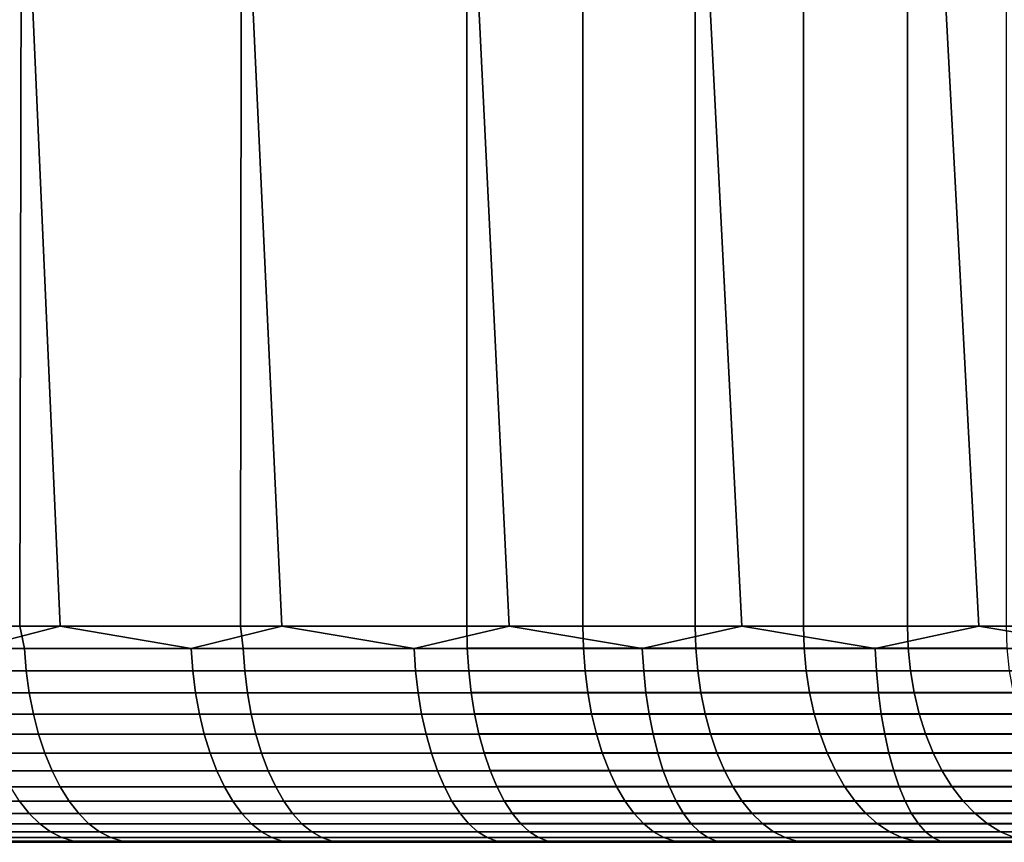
# Model space of a CAD drawing. Header units: metres. Extents: x -244 to 24, y -123 to 0.
# Tile 27 of 146: x -11.88 to -7.33, y -123.1 to -119.3. Entities that reach past the tile are written whole.
import ezdxf

# ---------------------------------------------------------------- set-up
doc = ezdxf.new("R2010")
doc.units = ezdxf.units.M
doc.layers.add('solid_10_231_103_000', color=7, linetype='CONTINUOUS')

msp = doc.modelspace()

# ---------------------------------------------------------------- linework, layer by layer
at = {"layer": 'solid_10_231_103_000'}
for points in [[(-11.693818, -122.099998, -20.326267), (-12.68958, -122.099998, -19.719967), (-13.2375, -109.099998, -19.356424), (-12.27227, -109.099998, -19.982338)], [(-12.870634, -122.099998, 19.602278), (-11.880498, -122.099998, 20.217722), (-11.854105, -109.099998, 20.233181), (-12.832457, -109.099998, 19.627296)], [(-10.669153, -122.099998, -20.88233), (-11.693818, -122.099998, -20.326267), (-12.27227, -109.099998, -19.982338), (-11.277349, -109.099998, -20.560221)], [(-11.880498, -122.099998, 20.217722), (-10.860997, -122.099998, 20.783197), (-10.847624, -109.099998, 20.79018), (-11.854105, -109.099998, 20.233181)], [(-9.618118, -122.099998, -21.38678), (-10.669153, -122.099998, -20.88233), (-11.277349, -109.099998, -20.560221), (-10.255116, -109.099998, -21.088749)], [(-10.860997, -122.099998, 20.783197), (-9.814652, -122.099998, 21.297304), (-9.814652, -109.099998, 21.297304), (-10.847624, -109.099998, 20.79018)], [(-8.543311, -122.099998, -21.838369), (-9.618118, -122.099998, -21.38678), (-10.255116, -109.099998, -21.088749), (-9.208797, -109.099998, -21.566196)], [(-9.814652, -122.099998, 21.297304), (-9.27807, -122.099998, 21.56436), (-9.278176, -109.099998, 21.564295), (-9.814652, -109.099998, 21.297304)], [(-9.27807, -122.099998, 21.56436), (-8.758452, -122.099998, 21.863081), (-8.758435, -109.099998, 21.863127), (-9.278176, -109.099998, 21.564295)], [(-7.447389, -122.099998, -22.235983), (-8.543311, -122.099998, -21.838369), (-9.208797, -109.099998, -21.566196), (-8.13974, -109.099998, -21.991945)], [(-8.758452, -122.099998, 21.863081), (-8.257663, -122.099998, 22.192398), (-8.257431, -109.099998, 22.192553), (-8.758435, -109.099998, 21.863127)], [(-8.257663, -122.099998, 22.192398), (-7.777503, -122.099998, 22.551125), (-7.777674, -109.099998, 22.550985), (-8.257431, -109.099998, 22.192553)], [(-6.333059, -122.099998, -22.578638), (-7.447389, -122.099998, -22.235983), (-8.13974, -109.099998, -21.991945), (-7.051139, -109.099998, -22.364798)], [(-7.319696, -122.099998, 22.937973), (-7.319852, -109.099998, 22.937843), (-7.777674, -109.099998, 22.550985), (-7.777503, -122.099998, 22.551125)], [(-11.859445, -122.204529, 20.223728), (-11.880498, -122.099998, 20.217722), (-12.870634, -122.099998, 19.602278), (-12.841042, -122.204529, 19.615129)], [(-12.092905, -122.204529, -20.085003), (-12.68958, -122.099998, -19.719967), (-11.693818, -122.099998, -20.326267)], [(-12.092905, -122.204529, -20.085003), (-11.693818, -122.099998, -20.326267), (-11.089075, -122.204529, -20.656187)], [(-10.849067, -122.204529, 20.783247), (-10.860997, -122.099998, 20.783197), (-11.880498, -122.099998, 20.217722), (-11.859445, -122.204529, 20.223728)], [(-11.089075, -122.204529, -20.656187), (-11.693818, -122.099998, -20.326267), (-10.669153, -122.099998, -20.88233)], [(-11.089075, -122.204529, -20.656187), (-10.669153, -122.099998, -20.88233), (-10.058334, -122.204529, -21.177242)], [(-10.849067, -122.204529, 20.783247), (-9.812419, -122.203178, 21.292456), (-9.814652, -122.099998, 21.297304), (-10.860997, -122.099998, 20.783197)], [(-10.058334, -122.204529, -21.177242), (-10.669153, -122.099998, -20.88233), (-9.618118, -122.099998, -21.38678)], [(-10.058334, -122.204529, -21.177242), (-9.618118, -122.099998, -21.38678), (-9.003183, -122.204529, -21.646902)], [(-9.812419, -122.203178, 21.292456), (-9.275551, -122.203178, 21.559654), (-9.27807, -122.099998, 21.56436), (-9.814652, -122.099998, 21.297304)], [(-9.003183, -122.204529, -21.646902), (-9.618118, -122.099998, -21.38678), (-8.543311, -122.099998, -21.838369)], [(-9.275551, -122.203178, 21.559654), (-8.755654, -122.203178, 21.858536), (-8.758452, -122.099998, 21.863081), (-9.27807, -122.099998, 21.56436)], [(-9.003183, -122.204529, -21.646902), (-8.543311, -122.099998, -21.838369), (-7.926182, -122.204529, -22.064028)], [(-8.755654, -122.203178, 21.858536), (-8.254599, -122.203178, 22.188028), (-8.257663, -122.099998, 22.192398), (-8.758452, -122.099998, 21.863081)], [(-7.926182, -122.204529, -22.064028), (-8.543311, -122.099998, -21.838369), (-7.447389, -122.099998, -22.235983)], [(-8.254599, -122.203178, 22.188028), (-7.774182, -122.203178, 22.546947), (-7.777503, -122.099998, 22.551125), (-8.257663, -122.099998, 22.192398)], [(-7.926182, -122.204529, -22.064028), (-7.447389, -122.099998, -22.235983), (-6.829945, -122.204529, -22.427605)], [(-7.774182, -122.203178, 22.546947), (-7.316131, -122.203178, 22.934002), (-7.319696, -122.099998, 22.937973), (-7.777503, -122.099998, 22.551125)], [(-6.829945, -122.204529, -22.427605), (-7.447389, -122.099998, -22.235983), (-6.333059, -122.099998, -22.578638)], [(-11.859445, -122.204529, 20.223728), (-12.841042, -122.204529, 19.615129), (-12.832061, -122.308014, 19.601412), (-11.851151, -122.308014, 20.209585)], [(-12.092905, -122.204529, -20.085003), (-11.089075, -122.204529, -20.656187), (-11.081321, -122.308014, -20.641741), (-12.084448, -122.308014, -20.070955)], [(-10.849067, -122.204529, 20.783247), (-11.859445, -122.204529, 20.223728), (-11.851151, -122.308014, 20.209585), (-10.841479, -122.308014, 20.768713)], [(-11.089075, -122.204529, -20.656187), (-10.058334, -122.204529, -21.177242), (-10.0513, -122.308014, -21.162432), (-11.081321, -122.308014, -20.641741)], [(-9.812419, -122.203178, 21.292456), (-10.849067, -122.204529, 20.783247), (-10.841479, -122.308014, 20.768713), (-9.805615, -122.306679, 21.277693)], [(-10.058334, -122.204529, -21.177242), (-9.003183, -122.204529, -21.646902), (-8.996886, -122.308014, -21.631763), (-10.0513, -122.308014, -21.162432)], [(-9.275551, -122.203178, 21.559654), (-9.812419, -122.203178, 21.292456), (-9.805615, -122.306679, 21.277693), (-9.267875, -122.306679, 21.545326)], [(-8.755654, -122.203178, 21.858536), (-9.275551, -122.203178, 21.559654), (-9.267875, -122.306679, 21.545326), (-8.747134, -122.306679, 21.844694)], [(-9.003183, -122.204529, -21.646902), (-7.926182, -122.204529, -22.064028), (-7.920639, -122.308014, -22.048595), (-8.996886, -122.308014, -21.631763)], [(-8.254599, -122.203178, 22.188028), (-8.755654, -122.203178, 21.858536), (-8.747134, -122.306679, 21.844694), (-8.245264, -122.306679, 22.174721)], [(-7.774182, -122.203178, 22.546947), (-8.254599, -122.203178, 22.188028), (-8.245264, -122.306679, 22.174721), (-7.764067, -122.306679, 22.534222)], [(-7.926182, -122.204529, -22.064028), (-6.829945, -122.204529, -22.427605), (-6.825168, -122.308014, -22.411921), (-7.920639, -122.308014, -22.048595)], [(-7.316131, -122.203178, 22.934002), (-7.774182, -122.203178, 22.546947), (-7.764067, -122.306679, 22.534222), (-7.305272, -122.306679, 22.921906)], [(-11.851151, -122.308014, 20.209585), (-12.832061, -122.308014, 19.601412), (-12.8172, -122.409218, 19.578709), (-11.837425, -122.409218, 20.186178)], [(-12.084448, -122.308014, -20.070955), (-11.081321, -122.308014, -20.641741), (-11.068486, -122.409218, -20.617834), (-12.070452, -122.409218, -20.04771)], [(-10.841479, -122.308014, 20.768713), (-11.851151, -122.308014, 20.209585), (-11.837425, -122.409218, 20.186178), (-10.828923, -122.409218, 20.744659)], [(-11.081321, -122.308014, -20.641741), (-10.0513, -122.308014, -21.162432), (-10.039659, -122.409218, -21.13792), (-11.068486, -122.409218, -20.617834)], [(-9.805615, -122.306679, 21.277693), (-10.841479, -122.308014, 20.768713), (-10.828923, -122.409218, 20.744659), (-9.794316, -122.407921, 21.253176)], [(-10.0513, -122.308014, -21.162432), (-8.996886, -122.308014, -21.631763), (-8.986466, -122.409218, -21.606709), (-10.039659, -122.409218, -21.13792)], [(-9.267875, -122.306679, 21.545326), (-9.805615, -122.306679, 21.277693), (-9.794316, -122.407921, 21.253176), (-9.255128, -122.407921, 21.521528)], [(-8.747134, -122.306679, 21.844694), (-9.267875, -122.306679, 21.545326), (-9.255128, -122.407921, 21.521528), (-8.732985, -122.407921, 21.821703)], [(-8.996886, -122.308014, -21.631763), (-7.920639, -122.308014, -22.048595), (-7.911465, -122.409218, -22.02306), (-8.986466, -122.409218, -21.606709)], [(-8.245264, -122.306679, 22.174721), (-8.747134, -122.306679, 21.844694), (-8.732985, -122.407921, 21.821703), (-8.229762, -122.407921, 22.152618)], [(-7.764067, -122.306679, 22.534222), (-8.245264, -122.306679, 22.174721), (-8.229762, -122.407921, 22.152618), (-7.747269, -122.407921, 22.513088)], [(-7.920639, -122.308014, -22.048595), (-6.825168, -122.308014, -22.411921), (-6.817263, -122.409218, -22.385963), (-7.911465, -122.409218, -22.02306)], [(-7.305272, -122.306679, 22.921906), (-7.764067, -122.306679, 22.534222), (-7.747269, -122.407921, 22.513088), (-7.287238, -122.407921, 22.901817)], [(-11.837425, -122.409218, 20.186178), (-12.8172, -122.409218, 19.578709), (-12.796619, -122.507027, 19.547272), (-11.818419, -122.507027, 20.153767)], [(-12.070452, -122.409218, -20.04771), (-11.068486, -122.409218, -20.617834), (-11.050714, -122.507027, -20.584728), (-12.05107, -122.507027, -20.01552)], [(-10.828923, -122.409218, 20.744659), (-11.837425, -122.409218, 20.186178), (-11.818419, -122.507027, 20.153767), (-10.811536, -122.507027, 20.711349)], [(-11.068486, -122.409218, -20.617834), (-10.039659, -122.409218, -21.13792), (-10.023539, -122.507027, -21.103981), (-11.050714, -122.507027, -20.584728)], [(-9.794316, -122.407921, 21.253176), (-10.828923, -122.409218, 20.744659), (-10.811536, -122.507027, 20.711349), (-9.778646, -122.505783, 21.219172)], [(-10.039659, -122.409218, -21.13792), (-8.986466, -122.409218, -21.606709), (-8.972037, -122.507027, -21.572016), (-10.023539, -122.507027, -21.103981)], [(-9.255128, -122.407921, 21.521528), (-9.794316, -122.407921, 21.253176), (-9.778646, -122.505783, 21.219172), (-9.237449, -122.505783, 21.488525)], [(-8.732985, -122.407921, 21.821703), (-9.255128, -122.407921, 21.521528), (-9.237449, -122.505783, 21.488525), (-8.71336, -122.505783, 21.789818)], [(-8.986466, -122.409218, -21.606709), (-7.911465, -122.409218, -22.02306), (-7.898762, -122.507027, -21.987698), (-8.972037, -122.507027, -21.572016)], [(-8.229762, -122.407921, 22.152618), (-8.732985, -122.407921, 21.821703), (-8.71336, -122.505783, 21.789818), (-8.208262, -122.505783, 22.121967)], [(-7.747269, -122.407921, 22.513088), (-8.229762, -122.407921, 22.152618), (-8.208262, -122.505783, 22.121967), (-7.723971, -122.505783, 22.48378)], [(-7.911465, -122.409218, -22.02306), (-6.817263, -122.409218, -22.385963), (-6.806317, -122.507027, -22.350019), (-7.898762, -122.507027, -21.987698)], [(-7.287238, -122.407921, 22.901817), (-7.747269, -122.407921, 22.513088), (-7.723971, -122.505783, 22.48378), (-7.262226, -122.505783, 22.873957)], [(-11.818419, -122.507027, 20.153767), (-12.796619, -122.507027, 19.547272), (-12.770547, -122.600365, 19.507446), (-11.794339, -122.600365, 20.112703)], [(-12.05107, -122.507027, -20.01552), (-11.050714, -122.507027, -20.584728), (-11.028198, -122.600365, -20.542788), (-12.026517, -122.600365, -19.974739)], [(-10.811536, -122.507027, 20.711349), (-11.818419, -122.507027, 20.153767), (-11.794339, -122.600365, 20.112703), (-10.789508, -122.600365, 20.669151)], [(-11.050714, -122.507027, -20.584728), (-10.023539, -122.507027, -21.103981), (-10.003116, -122.600365, -21.060982), (-11.028198, -122.600365, -20.542788)], [(-9.778646, -122.505783, 21.219172), (-10.811536, -122.507027, 20.711349), (-10.789508, -122.600365, 20.669151), (-9.758777, -122.599182, 21.176056)], [(-10.023539, -122.507027, -21.103981), (-8.972037, -122.507027, -21.572016), (-8.953757, -122.600365, -21.528065), (-10.003116, -122.600365, -21.060982)], [(-9.237449, -122.505783, 21.488525), (-9.778646, -122.505783, 21.219172), (-9.758777, -122.599182, 21.176056), (-9.215031, -122.599182, 21.446676)], [(-8.71336, -122.505783, 21.789818), (-9.237449, -122.505783, 21.488525), (-9.215031, -122.599182, 21.446676), (-8.688476, -122.599182, 21.749386)], [(-8.972037, -122.507027, -21.572016), (-7.898762, -122.507027, -21.987698), (-7.882668, -122.600365, -21.9429), (-8.953757, -122.600365, -21.528065)], [(-8.208262, -122.505783, 22.121967), (-8.71336, -122.505783, 21.789818), (-8.688476, -122.599182, 21.749386), (-8.181001, -122.599182, 22.083099)], [(-7.723971, -122.505783, 22.48378), (-8.208262, -122.505783, 22.121967), (-8.181001, -122.599182, 22.083099), (-7.69443, -122.599182, 22.446615)], [(-7.898762, -122.507027, -21.987698), (-6.806317, -122.507027, -22.350019), (-6.792449, -122.600365, -22.304482), (-7.882668, -122.600365, -21.9429)], [(-7.262226, -122.505783, 22.873957), (-7.723971, -122.505783, 22.48378), (-7.69443, -122.599182, 22.446615), (-7.230512, -122.599182, 22.838629)], [(-11.794339, -122.600365, 20.112703), (-12.770547, -122.600365, 19.507446), (-12.739268, -122.68821, 19.459667), (-11.765451, -122.68821, 20.063442)], [(-12.026517, -122.600365, -19.974739), (-11.028198, -122.600365, -20.542788), (-11.001187, -122.68821, -20.492474), (-11.997061, -122.68821, -19.925816)], [(-10.789508, -122.600365, 20.669151), (-11.794339, -122.600365, 20.112703), (-11.765451, -122.68821, 20.063442), (-10.763082, -122.68821, 20.618526)], [(-11.028198, -122.600365, -20.542788), (-10.003116, -122.600365, -21.060982), (-9.978616, -122.68821, -21.009398), (-11.001187, -122.68821, -20.492474)], [(-9.758777, -122.599182, 21.176056), (-10.789508, -122.600365, 20.669151), (-10.763082, -122.68821, 20.618526), (-9.734925, -122.687111, 21.1243)], [(-10.003116, -122.600365, -21.060982), (-8.953757, -122.600365, -21.528065), (-8.931827, -122.68821, -21.475336), (-9.978616, -122.68821, -21.009398)], [(-9.215031, -122.599182, 21.446676), (-9.758777, -122.599182, 21.176056), (-9.734925, -122.687111, 21.1243), (-9.188122, -122.687111, 21.396442)], [(-8.688476, -122.599182, 21.749386), (-9.215031, -122.599182, 21.446676), (-9.188122, -122.687111, 21.396442), (-8.658606, -122.687111, 21.700855)], [(-8.953757, -122.600365, -21.528065), (-7.882668, -122.600365, -21.9429), (-7.863362, -122.68821, -21.889156), (-8.931827, -122.68821, -21.475336)], [(-8.181001, -122.599182, 22.083099), (-8.688476, -122.599182, 21.749386), (-8.658606, -122.687111, 21.700855), (-8.148276, -122.687111, 22.036444)], [(-7.69443, -122.599182, 22.446615), (-8.181001, -122.599182, 22.083099), (-8.148276, -122.687111, 22.036444), (-7.65897, -122.687111, 22.402004)], [(-7.882668, -122.600365, -21.9429), (-6.792449, -122.600365, -22.304482), (-6.775813, -122.68821, -22.249853), (-7.863362, -122.68821, -21.889156)], [(-7.230512, -122.599182, 22.838629), (-7.69443, -122.599182, 22.446615), (-7.65897, -122.687111, 22.402004), (-7.192442, -122.687111, 22.796223)], [(-11.765451, -122.68821, 20.063442), (-12.739268, -122.68821, 19.459667), (-12.703127, -122.7696, 19.404459), (-11.732073, -122.7696, 20.006523)], [(-11.997061, -122.68821, -19.925816), (-11.001187, -122.68821, -20.492474), (-10.969977, -122.7696, -20.434336), (-11.963025, -122.7696, -19.869286)], [(-10.763082, -122.68821, 20.618526), (-11.765451, -122.68821, 20.063442), (-11.732073, -122.7696, 20.006523), (-10.732547, -122.7696, 20.560032)], [(-11.001187, -122.68821, -20.492474), (-9.978616, -122.68821, -21.009398), (-9.950307, -122.7696, -20.949795), (-10.969977, -122.7696, -20.434336)], [(-9.734925, -122.687111, 21.1243), (-10.763082, -122.68821, 20.618526), (-10.732547, -122.7696, 20.560032), (-9.707355, -122.768585, 21.064472)], [(-9.978616, -122.68821, -21.009398), (-8.931827, -122.68821, -21.475336), (-8.906487, -122.7696, -21.41441), (-9.950307, -122.7696, -20.949795)], [(-9.188122, -122.687111, 21.396442), (-9.734925, -122.687111, 21.1243), (-9.707355, -122.768585, 21.064472), (-9.157017, -122.768585, 21.338375)], [(-8.658606, -122.687111, 21.700855), (-9.188122, -122.687111, 21.396442), (-9.157017, -122.768585, 21.338375), (-8.624077, -122.768585, 21.644756)], [(-8.931827, -122.68821, -21.475336), (-7.863362, -122.68821, -21.889156), (-7.841053, -122.7696, -21.827057), (-8.906487, -122.7696, -21.41441)], [(-8.148276, -122.687111, 22.036444), (-8.658606, -122.687111, 21.700855), (-8.624077, -122.768585, 21.644756), (-8.11045, -122.768585, 21.982513)], [(-7.65897, -122.687111, 22.402004), (-8.148276, -122.687111, 22.036444), (-8.11045, -122.768585, 21.982513), (-7.61798, -122.768585, 22.350437)], [(-7.863362, -122.68821, -21.889156), (-6.775813, -122.68821, -22.249853), (-6.75659, -122.7696, -22.186729), (-7.841053, -122.7696, -21.827057)], [(-7.192442, -122.687111, 22.796223), (-7.65897, -122.687111, 22.402004), (-7.61798, -122.768585, 22.350437), (-7.148437, -122.768585, 22.747204)], [(-11.732073, -122.7696, 20.006523), (-12.703127, -122.7696, 19.404459), (-12.662519, -122.843636, 19.34243), (-11.69457, -122.843636, 19.94257)], [(-11.963025, -122.7696, -19.869286), (-10.969977, -122.7696, -20.434336), (-10.93491, -122.843636, -20.369015), (-11.924784, -122.843636, -19.805771)], [(-10.732547, -122.7696, 20.560032), (-11.732073, -122.7696, 20.006523), (-11.69457, -122.843636, 19.94257), (-10.698238, -122.843636, 20.49431)], [(-10.969977, -122.7696, -20.434336), (-9.950307, -122.7696, -20.949795), (-9.918499, -122.843636, -20.882826), (-10.93491, -122.843636, -20.369015)], [(-9.707355, -122.768585, 21.064472), (-10.732547, -122.7696, 20.560032), (-10.698238, -122.843636, 20.49431), (-9.676367, -122.842728, 20.997231)], [(-9.950307, -122.7696, -20.949795), (-8.906487, -122.7696, -21.41441), (-8.878016, -122.843636, -21.345957), (-9.918499, -122.843636, -20.882826)], [(-9.157017, -122.768585, 21.338375), (-9.707355, -122.768585, 21.064472), (-9.676367, -122.842728, 20.997231), (-9.122057, -122.842728, 21.273111)], [(-8.624077, -122.768585, 21.644756), (-9.157017, -122.768585, 21.338375), (-9.122057, -122.842728, 21.273111), (-8.58527, -122.842728, 21.581703)], [(-8.906487, -122.7696, -21.41441), (-7.841053, -122.7696, -21.827057), (-7.815989, -122.843636, -21.757282), (-8.878016, -122.843636, -21.345957)], [(-8.11045, -122.768585, 21.982513), (-8.624077, -122.768585, 21.644756), (-8.58527, -122.842728, 21.581703), (-8.067935, -122.842728, 21.9219)], [(-7.61798, -122.768585, 22.350437), (-8.11045, -122.768585, 21.982513), (-8.067935, -122.842728, 21.9219), (-7.571909, -122.842728, 22.292479)], [(-7.841053, -122.7696, -21.827057), (-6.75659, -122.7696, -22.186729), (-6.734992, -122.843636, -22.115807), (-7.815989, -122.843636, -21.757282)], [(-7.148437, -122.768585, 22.747204), (-7.61798, -122.768585, 22.350437), (-7.571909, -122.842728, 22.292479), (-7.098977, -122.842728, 22.69211)], [(-11.69457, -122.843636, 19.94257), (-12.662519, -122.843636, 19.34243), (-12.617892, -122.909508, 19.274261), (-11.653354, -122.909508, 19.872284)], [(-11.924784, -122.843636, -19.805771), (-10.93491, -122.843636, -20.369015), (-10.896372, -122.909508, -20.297228), (-11.882756, -122.909508, -19.73597)], [(-10.698238, -122.843636, 20.49431), (-11.69457, -122.843636, 19.94257), (-11.653354, -122.909508, 19.872284), (-10.660534, -122.909508, 20.422081)], [(-10.93491, -122.843636, -20.369015), (-9.918499, -122.843636, -20.882826), (-9.883543, -122.909508, -20.809227), (-10.896372, -122.909508, -20.297228)], [(-9.676367, -122.842728, 20.997231), (-10.698238, -122.843636, 20.49431), (-10.660534, -122.909508, 20.422081), (-9.642303, -122.908707, 20.923315)], [(-9.918499, -122.843636, -20.882826), (-8.878016, -122.843636, -21.345957), (-8.846727, -122.909508, -21.270725), (-9.883543, -122.909508, -20.809227)], [(-9.122057, -122.842728, 21.273111), (-9.676367, -122.842728, 20.997231), (-9.642303, -122.908707, 20.923315), (-9.083626, -122.908707, 21.201366)], [(-8.58527, -122.842728, 21.581703), (-9.122057, -122.842728, 21.273111), (-9.083626, -122.908707, 21.201366), (-8.542609, -122.908707, 21.51239)], [(-8.878016, -122.843636, -21.345957), (-7.815989, -122.843636, -21.757282), (-7.788442, -122.909508, -21.680603), (-8.846727, -122.909508, -21.270725)], [(-8.067935, -122.842728, 21.9219), (-8.58527, -122.842728, 21.581703), (-8.542609, -122.908707, 21.51239), (-8.021198, -122.908707, 21.855268)], [(-7.571909, -122.842728, 22.292479), (-8.067935, -122.842728, 21.9219), (-8.021198, -122.908707, 21.855268), (-7.521266, -122.908707, 22.228767)], [(-7.815989, -122.843636, -21.757282), (-6.734992, -122.843636, -22.115807), (-6.711255, -122.909508, -22.037863), (-7.788442, -122.909508, -21.680603)], [(-7.098977, -122.842728, 22.69211), (-7.571909, -122.842728, 22.292479), (-7.521266, -122.908707, 22.228767), (-7.044607, -122.908707, 22.631546)], [(-12.840303, -122.909508, -19.126812), (-11.882756, -122.909508, -19.73597), (-11.837404, -122.966499, -19.660645), (-12.791297, -122.966499, -19.053814)], [(-11.653354, -122.909508, 19.872284), (-12.617892, -122.909508, 19.274261), (-12.569735, -122.966499, 19.200699), (-11.608877, -122.966499, 19.79644)], [(-11.882756, -122.909508, -19.73597), (-10.896372, -122.909508, -20.297228), (-10.854784, -122.966499, -20.219761), (-11.837404, -122.966499, -19.660645)], [(-10.660534, -122.909508, 20.422081), (-11.653354, -122.909508, 19.872284), (-11.608877, -122.966499, 19.79644), (-10.619847, -122.966499, 20.344137)], [(-10.896372, -122.909508, -20.297228), (-9.883543, -122.909508, -20.809227), (-9.845821, -122.966499, -20.729807), (-10.854784, -122.966499, -20.219761)], [(-9.642303, -122.908707, 20.923315), (-10.660534, -122.909508, 20.422081), (-10.619847, -122.966499, 20.344137), (-9.605536, -122.965813, 20.843533)], [(-9.883543, -122.909508, -20.809227), (-8.846727, -122.909508, -21.270725), (-8.812963, -122.966499, -21.189543), (-9.845821, -122.966499, -20.729807)], [(-9.083626, -122.908707, 21.201366), (-9.642303, -122.908707, 20.923315), (-9.605536, -122.965813, 20.843533), (-9.042146, -122.965813, 21.123932)], [(-8.542609, -122.908707, 21.51239), (-9.083626, -122.908707, 21.201366), (-9.042146, -122.965813, 21.123932), (-8.496565, -122.965813, 21.437578)], [(-8.846727, -122.909508, -21.270725), (-7.788442, -122.909508, -21.680603), (-7.758717, -122.966499, -21.597857), (-8.812963, -122.966499, -21.189543)], [(-8.021198, -122.908707, 21.855268), (-8.542609, -122.908707, 21.51239), (-8.496565, -122.965813, 21.437578), (-7.970754, -122.965813, 21.78335)], [(-7.521266, -122.908707, 22.228767), (-8.021198, -122.908707, 21.855268), (-7.970754, -122.965813, 21.78335), (-7.466603, -122.965813, 22.16)], [(-7.788442, -122.909508, -21.680603), (-6.711255, -122.909508, -22.037863), (-6.685641, -122.966499, -21.953753), (-7.758717, -122.966499, -21.597857)], [(-7.044607, -122.908707, 22.631546), (-7.521266, -122.908707, 22.228767), (-7.466603, -122.965813, 22.16), (-6.985923, -122.965813, 22.566175)], [(-12.791297, -122.966499, -19.053814), (-11.837404, -122.966499, -19.660645), (-11.789227, -123.013969, -19.580626), (-12.739236, -123.013969, -18.976263)], [(-11.608877, -122.966499, 19.79644), (-12.569735, -122.966499, 19.200699), (-12.518576, -123.013969, 19.122551), (-11.561629, -123.013969, 19.715868)], [(-11.837404, -122.966499, -19.660645), (-10.854784, -122.966499, -20.219761), (-10.810605, -123.013969, -20.137466), (-11.789227, -123.013969, -19.580626)], [(-10.619847, -122.966499, 20.344137), (-11.608877, -122.966499, 19.79644), (-11.561629, -123.013969, 19.715868), (-10.576624, -123.013969, 20.261335)], [(-10.854784, -122.966499, -20.219761), (-9.845821, -122.966499, -20.729807), (-9.805748, -123.013969, -20.645435), (-10.810605, -123.013969, -20.137466)], [(-9.605536, -122.965813, 20.843533), (-10.619847, -122.966499, 20.344137), (-10.576624, -123.013969, 20.261335), (-9.566471, -123.01342, 20.758762)], [(-9.845821, -122.966499, -20.729807), (-8.812963, -122.966499, -21.189543), (-8.777094, -123.013969, -21.103302), (-9.805748, -123.013969, -20.645435)], [(-9.042146, -122.965813, 21.123932), (-9.605536, -122.965813, 20.843533), (-9.566471, -123.01342, 20.758762), (-8.998071, -123.01342, 21.041653)], [(-8.496565, -122.965813, 21.437578), (-9.042146, -122.965813, 21.123932), (-8.998071, -123.01342, 21.041653), (-8.44764, -123.01342, 21.358089)], [(-8.812963, -122.966499, -21.189543), (-7.758717, -122.966499, -21.597857), (-7.727139, -123.013969, -21.509953), (-8.777094, -123.013969, -21.103302)], [(-7.970754, -122.965813, 21.78335), (-8.496565, -122.965813, 21.437578), (-8.44764, -123.01342, 21.358089), (-7.917156, -123.01342, 21.706934)], [(-7.466603, -122.965813, 22.16), (-7.970754, -122.965813, 21.78335), (-7.917156, -123.01342, 21.706934), (-7.408523, -123.01342, 22.086931)], [(-7.758717, -122.966499, -21.597857), (-6.685641, -122.966499, -21.953753), (-6.65843, -123.013969, -21.864401), (-7.727139, -123.013969, -21.509953)], [(-6.985923, -122.965813, 22.566175), (-7.466603, -122.965813, 22.16), (-7.408523, -123.01342, 22.086931), (-6.92357, -123.01342, 22.496719)], [(-12.739236, -123.013969, -18.976263), (-11.789227, -123.013969, -19.580626), (-11.73875, -123.051414, -19.496788), (-12.684692, -123.051414, -18.895016)], [(-11.561629, -123.013969, 19.715868), (-12.518576, -123.013969, 19.122551), (-12.464976, -123.051414, 19.040676), (-11.512127, -123.051414, 19.631453)], [(-11.789227, -123.013969, -19.580626), (-10.810605, -123.013969, -20.137466), (-10.764318, -123.051414, -20.051247), (-11.73875, -123.051414, -19.496788)], [(-10.576624, -123.013969, 20.261335), (-11.561629, -123.013969, 19.715868), (-11.512127, -123.051414, 19.631453), (-10.53134, -123.051414, 20.174585)], [(-10.810605, -123.013969, -20.137466), (-9.805748, -123.013969, -20.645435), (-9.763764, -123.051414, -20.557041), (-10.764318, -123.051414, -20.051247)], [(-9.566471, -123.01342, 20.758762), (-10.576624, -123.013969, 20.261335), (-10.53134, -123.051414, 20.174585), (-9.525535, -123.050995, 20.669933)], [(-9.805748, -123.013969, -20.645435), (-8.777094, -123.013969, -21.103302), (-8.739514, -123.051414, -21.012947), (-9.763764, -123.051414, -20.557041)], [(-8.998071, -123.01342, 21.041653), (-9.566471, -123.01342, 20.758762), (-9.525535, -123.050995, 20.669933), (-8.951887, -123.050995, 20.955437)], [(-8.44764, -123.01342, 21.358089), (-8.998071, -123.01342, 21.041653), (-8.951887, -123.050995, 20.955437), (-8.396374, -123.050995, 21.274794)], [(-8.777094, -123.013969, -21.103302), (-7.727139, -123.013969, -21.509953), (-7.694054, -123.051414, -21.417856), (-8.739514, -123.051414, -21.012947)], [(-7.917156, -123.01342, 21.706934), (-8.44764, -123.01342, 21.358089), (-8.396374, -123.050995, 21.274794), (-7.860991, -123.050995, 21.62686)], [(-7.408523, -123.01342, 22.086931), (-7.917156, -123.01342, 21.706934), (-7.860991, -123.050995, 21.62686), (-7.347662, -123.050995, 22.010366)], [(-7.727139, -123.013969, -21.509953), (-6.65843, -123.013969, -21.864401), (-6.629922, -123.051414, -21.770786), (-7.694054, -123.051414, -21.417856)], [(-6.92357, -123.01342, 22.496719), (-7.408523, -123.01342, 22.086931), (-7.347662, -123.050995, 22.010366), (-6.858231, -123.050995, 22.423937)], [(-12.684692, -123.051414, -18.895016), (-11.73875, -123.051414, -19.496788), (-11.68653, -123.078407, -19.410057), (-12.628264, -123.078407, -18.810961)], [(-12.628264, -123.078407, -18.810961), (-11.68653, -123.078407, -19.410057), (-11.63314, -123.094666, -19.321383), (-12.570571, -123.094666, -18.725023)], [(-11.512127, -123.051414, 19.631453), (-12.464976, -123.051414, 19.040676), (-12.409526, -123.078407, 18.955975), (-11.460916, -123.078407, 19.544123)], [(-11.460916, -123.078407, 19.544123), (-12.409526, -123.078407, 18.955975), (-12.352833, -123.094666, 18.869373), (-11.408556, -123.094666, 19.454834)], [(-11.73875, -123.051414, -19.496788), (-10.764318, -123.051414, -20.051247), (-10.716434, -123.078407, -19.962048), (-11.68653, -123.078407, -19.410057)], [(-11.68653, -123.078407, -19.410057), (-10.716434, -123.078407, -19.962048), (-10.667476, -123.094666, -19.87085), (-11.63314, -123.094666, -19.321383)], [(-10.53134, -123.051414, 20.174585), (-11.512127, -123.051414, 19.631453), (-11.460916, -123.078407, 19.544123), (-10.48449, -123.078407, 20.084839)], [(-10.48449, -123.078407, 20.084839), (-11.460916, -123.078407, 19.544123), (-11.408556, -123.094666, 19.454834), (-10.436592, -123.094666, 19.99308)], [(-10.764318, -123.051414, -20.051247), (-9.763764, -123.051414, -20.557041), (-9.72033, -123.078407, -20.465593), (-10.716434, -123.078407, -19.962048)], [(-10.716434, -123.078407, -19.962048), (-9.72033, -123.078407, -20.465593), (-9.675922, -123.094666, -20.372095), (-10.667476, -123.094666, -19.87085)], [(-9.525535, -123.050995, 20.669933), (-10.53134, -123.051414, 20.174585), (-10.48449, -123.078407, 20.084839), (-9.483178, -123.078125, 20.578022)], [(-9.483178, -123.078125, 20.578022), (-10.48449, -123.078407, 20.084839), (-10.436592, -123.094666, 19.99308), (-9.439866, -123.094521, 20.484035)], [(-9.763764, -123.051414, -20.557041), (-8.739514, -123.051414, -21.012947), (-8.700636, -123.078407, -20.91947), (-9.72033, -123.078407, -20.465593)], [(-9.72033, -123.078407, -20.465593), (-8.700636, -123.078407, -20.91947), (-8.660887, -123.094666, -20.823898), (-9.675922, -123.094666, -20.372095)], [(-8.951887, -123.050995, 20.955437), (-9.525535, -123.050995, 20.669933), (-9.483178, -123.078125, 20.578022), (-8.9041, -123.078125, 20.866228)], [(-8.9041, -123.078125, 20.866228), (-9.483178, -123.078125, 20.578022), (-9.439866, -123.094521, 20.484035), (-8.855235, -123.094521, 20.775005)], [(-8.396374, -123.050995, 21.274794), (-8.951887, -123.050995, 20.955437), (-8.9041, -123.078125, 20.866228), (-8.343328, -123.078125, 21.188608)], [(-8.343328, -123.078125, 21.188608), (-8.9041, -123.078125, 20.866228), (-8.855235, -123.094521, 20.775005), (-8.289086, -123.094521, 21.100477)], [(-8.739514, -123.051414, -21.012947), (-7.694054, -123.051414, -21.417856), (-7.659827, -123.078407, -21.322578), (-8.700636, -123.078407, -20.91947)], [(-8.700636, -123.078407, -20.91947), (-7.659827, -123.078407, -21.322578), (-7.624833, -123.094666, -21.225164), (-8.660887, -123.094666, -20.823898)], [(-7.860991, -123.050995, 21.62686), (-8.396374, -123.050995, 21.274794), (-8.343328, -123.078125, 21.188608), (-7.802878, -123.078125, 21.544006)], [(-7.802878, -123.078125, 21.544006), (-8.343328, -123.078125, 21.188608), (-8.289086, -123.094521, 21.100477), (-7.743453, -123.094521, 21.459284)], [(-7.347662, -123.050995, 22.010366), (-7.860991, -123.050995, 21.62686), (-7.802878, -123.078125, 21.544006), (-7.284689, -123.078125, 21.931143)], [(-7.284689, -123.078125, 21.931143), (-7.802878, -123.078125, 21.544006), (-7.743453, -123.094521, 21.459284), (-7.220295, -123.094521, 21.850132)], [(-7.694054, -123.051414, -21.417856), (-6.629922, -123.051414, -21.770786), (-6.600429, -123.078407, -21.673939), (-7.659827, -123.078407, -21.322578)], [(-7.659827, -123.078407, -21.322578), (-6.600429, -123.078407, -21.673939), (-6.570274, -123.094666, -21.574921), (-7.624833, -123.094666, -21.225164)], [(-6.858231, -123.050995, 22.423937), (-7.347662, -123.050995, 22.010366), (-7.284689, -123.078125, 21.931143), (-6.790625, -123.078125, 22.348629)], [(-22.448893, -123.099998, 0.223047), (22.448887, -123.099998, 0.223268), (22.436216, -123.099998, 0.786252), (-22.436228, -123.099998, 0.78603)], [(-22.447412, -123.099998, -0.340214), (22.447412, -123.099998, -0.339992), (22.448887, -123.099998, 0.223268), (-22.448893, -123.099998, 0.223047)], [(-22.431808, -123.099998, -0.903462), (22.431814, -123.099998, -0.903241), (22.447412, -123.099998, -0.339992), (-22.447412, -123.099998, -0.340214)], [(-22.436228, -123.099998, 0.78603), (22.436216, -123.099998, 0.786252), (22.409416, -123.099998, 1.349095), (-22.409433, -123.099998, 1.348874)], [(-22.402102, -123.099998, -1.465733), (22.402111, -123.099998, -1.465512), (22.431814, -123.099998, -0.903241), (-22.431808, -123.099998, -0.903462)], [(-22.409433, -123.099998, 1.348874), (22.409416, -123.099998, 1.349095), (22.368536, -123.099998, 1.910755), (-22.368559, -123.099998, 1.910535)], [(-22.358259, -123.099998, -2.027382), (22.358274, -123.099998, -2.027161), (22.402111, -123.099998, -1.465512), (-22.402102, -123.099998, -1.465733)], [(-22.368559, -123.099998, 1.910535), (22.368536, -123.099998, 1.910755), (22.313551, -123.099998, 2.471305), (-22.31358, -123.099998, 2.471085)], [(-22.300348, -123.099998, -2.58782), (22.300371, -123.099998, -2.5876), (22.358274, -123.099998, -2.027161), (-22.358259, -123.099998, -2.027382)], [(-22.31358, -123.099998, 2.471085), (22.313551, -123.099998, 2.471305), (22.244505, -123.099998, 3.030529), (-22.244537, -123.099998, 3.030309)], [(-22.228439, -123.099998, -3.146241), (22.228468, -123.099998, -3.146022), (22.300371, -123.099998, -2.5876), (-22.300348, -123.099998, -2.58782)], [(-22.244537, -123.099998, 3.030309), (22.244505, -123.099998, 3.030529), (22.161512, -123.099998, 3.587444), (-22.161551, -123.099998, 3.587225)], [(-22.142477, -123.099998, -3.70307), (22.142509, -123.099998, -3.702852), (22.228468, -123.099998, -3.146022), (-22.228439, -123.099998, -3.146241)], [(-22.161551, -123.099998, 3.587225), (22.161512, -123.099998, 3.587444), (22.06451, -123.099998, 4.14237), (-22.064554, -123.099998, 4.142152)], [(-22.042601, -123.099998, -4.257498), (22.042639, -123.099998, -4.257281), (22.142509, -123.099998, -3.702852), (-22.142477, -123.099998, -3.70307)], [(-22.064554, -123.099998, 4.142152), (22.06451, -123.099998, 4.14237), (21.953615, -123.099998, 4.694782), (-21.953665, -123.099998, 4.694565)], [(-21.92889, -123.099998, -4.808955), (21.928934, -123.099998, -4.808739), (22.042639, -123.099998, -4.257281), (-22.042601, -123.099998, -4.257498)], [(-21.953665, -123.099998, 4.694565), (21.953615, -123.099998, 4.694782), (21.828979, -123.099998, 5.243846), (-21.829035, -123.099998, 5.24363)], [(-21.801289, -123.099998, -5.357784), (21.801338, -123.099998, -5.357569), (21.928934, -123.099998, -4.808739), (-21.92889, -123.099998, -4.808955)], [(-21.829035, -123.099998, 5.24363), (21.828979, -123.099998, 5.243846), (21.690504, -123.099998, 5.789978), (-21.690565, -123.099998, 5.789764)], [(-21.660027, -123.099998, -5.903037), (21.66008, -123.099998, -5.902823), (21.801338, -123.099998, -5.357569), (-21.801289, -123.099998, -5.357784)], [(-21.690565, -123.099998, 5.789764), (21.690504, -123.099998, 5.789978), (21.538401, -123.099998, 6.332424), (-21.538467, -123.099998, 6.332211)], [(-21.505142, -123.099998, -6.444451), (21.505203, -123.099998, -6.44424), (21.66008, -123.099998, -5.902823), (-21.660027, -123.099998, -5.903037)], [(-21.538467, -123.099998, 6.332211), (21.538401, -123.099998, 6.332424), (21.372818, -123.099998, 6.870575), (-21.372889, -123.099998, 6.870364)], [(-21.33663, -123.099998, -6.982145), (21.336695, -123.099998, -6.981935), (21.505203, -123.099998, -6.44424), (-21.505142, -123.099998, -6.444451)], [(-21.372889, -123.099998, 6.870364), (21.372818, -123.099998, 6.870575), (21.193653, -123.099998, 7.404792), (-21.193729, -123.099998, 7.404583)], [(-21.154799, -123.099998, -7.515121), (21.154869, -123.099998, -7.514913), (21.336695, -123.099998, -6.981935), (-21.33663, -123.099998, -6.982145)], [(-21.193729, -123.099998, 7.404583), (21.193653, -123.099998, 7.404792), (21.001219, -123.099998, 7.934177), (-21.001301, -123.099998, 7.93397)], [(-20.959599, -123.099998, -8.043463), (20.959675, -123.099998, -8.043256), (21.154869, -123.099998, -7.514913), (-21.154799, -123.099998, -7.515121)], [(-21.001301, -123.099998, 7.93397), (21.001219, -123.099998, 7.934177), (20.795609, -123.099998, 8.458411), (-20.795694, -123.099998, 8.458205)], [(-20.751135, -123.099998, -8.566951), (20.751215, -123.099998, -8.566747), (20.959675, -123.099998, -8.043256), (-20.959599, -123.099998, -8.043463)], [(-20.795694, -123.099998, 8.458205), (20.795609, -123.099998, 8.458411), (20.576773, -123.099998, 8.977661), (-20.576864, -123.099998, 8.977457)], [(-20.529764, -123.099998, -9.084671), (20.529852, -123.099998, -9.084469), (20.751215, -123.099998, -8.566747), (-20.751135, -123.099998, -8.566951)], [(-20.576864, -123.099998, 8.977457), (20.576773, -123.099998, 8.977661), (20.345119, -123.099998, 9.490971), (-20.345217, -123.099998, 9.490769)], [(-20.295343, -123.099998, -9.596927), (20.295435, -123.099998, -9.596727), (20.529852, -123.099998, -9.084469), (-20.529764, -123.099998, -9.084671)], [(-20.345217, -123.099998, 9.490769), (20.345119, -123.099998, 9.490971), (20.100616, -123.099998, 9.998356), (-20.100719, -123.099998, 9.998158)], [(-20.048124, -123.099998, -10.103222), (20.04822, -123.099998, -10.103024), (20.295435, -123.099998, -9.596727), (-20.295343, -123.099998, -9.596927)], [(-20.100719, -123.099998, 9.998158), (20.100616, -123.099998, 9.998356), (19.843359, -123.099998, 10.499675), (-19.843466, -123.099998, 10.499479)], [(-19.788456, -123.099998, -10.6028), (19.788557, -123.099998, -10.602606), (20.04822, -123.099998, -10.103024), (-20.048124, -123.099998, -10.103222)], [(-19.843466, -123.099998, 10.499479), (19.843359, -123.099998, 10.499675), (19.573799, -123.099998, 10.994033), (-19.573912, -123.099998, 10.993839)], [(-19.516144, -123.099998, -11.096041), (19.516251, -123.099998, -11.095849), (19.788557, -123.099998, -10.602606), (-19.788456, -123.099998, -10.6028)], [(-19.573912, -123.099998, 10.993839), (19.573799, -123.099998, 10.994033), (19.29178, -123.099998, 11.481685), (-19.291897, -123.099998, 11.481494)], [(-19.231585, -123.099998, -11.582254), (19.231695, -123.099998, -11.582066), (19.516251, -123.099998, -11.095849), (-19.516144, -123.099998, -11.096041)], [(-19.291897, -123.099998, 11.481494), (19.29178, -123.099998, 11.481685), (18.997572, -123.099998, 11.962211), (-18.997692, -123.099998, 11.962024)], [(-18.935068, -123.099998, -12.060905), (18.935184, -123.099998, -12.060719), (19.231695, -123.099998, -11.582066), (-19.231585, -123.099998, -11.582254)], [(-18.997692, -123.099998, 11.962024), (18.997572, -123.099998, 11.962211), (18.691616, -123.099998, 12.434861), (-18.691742, -123.099998, 12.434677)], [(-18.626413, -123.099998, -12.53231), (18.626534, -123.099998, -12.532126), (18.935184, -123.099998, -12.060719), (-18.935068, -123.099998, -12.060905)], [(-18.691742, -123.099998, 12.434677), (18.691616, -123.099998, 12.434861), (18.373682, -123.099998, 12.899988), (-18.373812, -123.099998, 12.899807)], [(-18.306149, -123.099998, -12.995671), (18.306274, -123.099998, -12.995491), (18.626534, -123.099998, -12.532126), (-18.626413, -123.099998, -12.53231)], [(-18.373812, -123.099998, 12.899807), (18.373682, -123.099998, 12.899988), (18.044207, -123.099998, 13.356979), (-18.044344, -123.099998, 13.3568)], [(-17.974434, -123.099998, -13.45072), (17.974564, -123.099998, -13.450543), (18.306274, -123.099998, -12.995491), (-18.306149, -123.099998, -12.995671)], [(-18.044344, -123.099998, 13.3568), (18.044207, -123.099998, 13.356979), (17.703564, -123.099998, 13.805287), (-17.703705, -123.099998, 13.805111)], [(-17.631193, -123.099998, -13.897594), (17.631327, -123.099998, -13.897421), (17.974564, -123.099998, -13.450543), (-17.974434, -123.099998, -13.45072)], [(-17.703705, -123.099998, 13.805111), (17.703564, -123.099998, 13.805287), (17.351522, -123.099998, 14.245229), (-17.351669, -123.099998, 14.245055)], [(-17.277063, -123.099998, -14.335468), (17.277201, -123.099998, -14.335299), (17.631327, -123.099998, -13.897421), (-17.631193, -123.099998, -13.897594)], [(-16.988825, -123.099998, 14.67591), (-17.351669, -123.099998, 14.245055), (17.351522, -123.099998, 14.245229)], [(-17.277063, -123.099998, -14.335468), (16.912134, -123.099998, -14.764201), (17.277201, -123.099998, -14.335299)], [(-17.277063, -123.099998, -14.335468), (-16.911993, -123.099998, -14.764368), (16.912134, -123.099998, -14.764201)], [(-16.988825, -123.099998, 14.67591), (17.351522, -123.099998, 14.245229), (16.988674, -123.099998, 14.676082)], [(-16.615402, -123.099998, 15.097371), (-16.988825, -123.099998, 14.67591), (16.988674, -123.099998, 14.676082)], [(-16.911993, -123.099998, -14.764368), (16.536272, -123.099998, -15.183998), (16.912134, -123.099998, -14.764201)], [(-16.911993, -123.099998, -14.764368), (-16.536127, -123.099998, -15.18416), (16.536272, -123.099998, -15.183998)], [(-16.615402, -123.099998, 15.097371), (16.988674, -123.099998, 14.676082), (16.615246, -123.099998, 15.097539)], [(-16.231272, -123.099998, 15.509608), (-16.615402, -123.099998, 15.097371), (16.615246, -123.099998, 15.097539)], [(-16.536127, -123.099998, -15.18416), (16.150274, -123.099998, -15.593941), (16.536272, -123.099998, -15.183998)], [(-16.536127, -123.099998, -15.18416), (-16.150126, -123.099998, -15.5941), (16.150274, -123.099998, -15.593941)], [(-16.231272, -123.099998, 15.509608), (16.615246, -123.099998, 15.097539), (16.23111, -123.099998, 15.509772)], [(-15.837132, -123.099998, 15.911877), (-16.231272, -123.099998, 15.509608), (16.23111, -123.099998, 15.509772)], [(-16.150126, -123.099998, -15.5941), (15.753917, -123.099998, -15.994248), (16.150274, -123.099998, -15.593941)], [(-16.150126, -123.099998, -15.5941), (-15.753763, -123.099998, -15.994404), (15.753917, -123.099998, -15.994248)], [(-15.837132, -123.099998, 15.911877), (16.23111, -123.099998, 15.509772), (15.836967, -123.099998, 15.912037)], [(-15.432971, -123.099998, 16.304153), (-15.837132, -123.099998, 15.911877), (15.836967, -123.099998, 15.912037)], [(-15.753763, -123.099998, -15.994404), (15.347578, -123.099998, -16.384569), (15.753917, -123.099998, -15.994248)], [(-15.753763, -123.099998, -15.994404), (-15.34742, -123.099998, -16.38472), (15.347578, -123.099998, -16.384569)], [(-15.432971, -123.099998, 16.304153), (15.836967, -123.099998, 15.912037), (15.432802, -123.099998, 16.30431)], [(-15.018902, -123.099998, 16.686363), (-15.432971, -123.099998, 16.304153), (15.432802, -123.099998, 16.30431)], [(-15.34742, -123.099998, -16.38472), (14.931868, -123.099998, -16.764296), (15.347578, -123.099998, -16.384569)], [(-15.34742, -123.099998, -16.38472), (-14.931706, -123.099998, -16.764442), (14.931868, -123.099998, -16.764296)], [(-15.018902, -123.099998, 16.686363), (15.432802, -123.099998, 16.30431), (15.018728, -123.099998, 16.686516)], [(-14.59568, -123.099998, 17.057802), (-15.018902, -123.099998, 16.686363), (15.018728, -123.099998, 16.686516)], [(-14.931706, -123.099998, -16.764442), (14.506473, -123.099998, -17.133713), (14.931868, -123.099998, -16.764296)], [(-14.931706, -123.099998, -16.764442), (-14.506308, -123.099998, -17.133856), (14.506473, -123.099998, -17.133713)], [(-14.59568, -123.099998, 17.057802), (15.018728, -123.099998, 16.686516), (14.595509, -123.099998, 17.057947)], [(-14.163096, -123.099998, 17.418631), (-14.59568, -123.099998, 17.057802), (14.595509, -123.099998, 17.057947)], [(-14.506308, -123.099998, -17.133856), (14.071981, -123.099998, -17.492332), (14.506473, -123.099998, -17.133713)], [(-14.506308, -123.099998, -17.133856), (-14.071813, -123.099998, -17.49247), (14.071981, -123.099998, -17.492332)], [(-14.163096, -123.099998, 17.418631), (14.595509, -123.099998, 17.057947), (14.162935, -123.099998, 17.41876)], [(-13.721507, -123.099998, 17.768583), (-14.163096, -123.099998, 17.418631), (14.162935, -123.099998, 17.41876)], [(-14.071813, -123.099998, -17.49247), (13.628879, -123.099998, -17.839725), (14.071981, -123.099998, -17.492332)], [(-14.071813, -123.099998, -17.49247), (-13.628707, -123.099998, -17.839859), (13.628879, -123.099998, -17.839725)], [(-13.721507, -123.099998, 17.768583), (13.721357, -123.099998, 17.768698), (13.271444, -123.099998, 18.10721)], [(-13.271588, -123.099998, 18.107107), (-13.721507, -123.099998, 17.768583), (13.271444, -123.099998, 18.10721)], [(-13.721507, -123.099998, 17.768583), (14.162935, -123.099998, 17.41876), (13.721357, -123.099998, 17.768698)], [(-13.628707, -123.099998, -17.839859), (13.176869, -123.099998, -18.176138), (13.628879, -123.099998, -17.839725)], [(-13.628707, -123.099998, -17.839859), (-13.176695, -123.099998, -18.176268), (13.176869, -123.099998, -18.176138)], [(-13.271588, -123.099998, 18.107107), (13.271444, -123.099998, 18.10721), (12.812867, -123.099998, 18.434542)], [(-12.813014, -123.099998, 18.434443), (-13.271588, -123.099998, 18.107107), (12.812867, -123.099998, 18.434542)], [(-13.176695, -123.099998, -18.176268), (12.716714, -123.099998, -18.501017), (13.176869, -123.099998, -18.176138)], [(-13.176695, -123.099998, -18.176268), (-12.716536, -123.099998, -18.501143), (12.716714, -123.099998, -18.501017)], [(-12.813014, -123.099998, 18.434443), (12.812867, -123.099998, 18.434542), (12.346226, -123.099998, 18.75028)], [(-12.346375, -123.099998, 18.750185), (-12.813014, -123.099998, 18.434443), (12.346226, -123.099998, 18.75028)], [(-12.716536, -123.099998, -18.501143), (12.248689, -123.099998, -18.814135), (12.716714, -123.099998, -18.501017)], [(-12.716536, -123.099998, -18.501143), (-12.248507, -123.099998, -18.814255), (12.248689, -123.099998, -18.814135)], [(-12.570571, -123.094666, -18.725023), (-11.63314, -123.094666, -19.321383), (-12.248507, -123.099998, -18.814255)], [(-12.352833, -123.094666, 18.869373), (-12.346375, -123.099998, 18.750185), (-11.87219, -123.099998, 19.053953)], [(-11.408556, -123.094666, 19.454834), (-12.352833, -123.094666, 18.869373), (-11.87219, -123.099998, 19.053953), (-11.390098, -123.099998, 19.34598)], [(-12.346375, -123.099998, 18.750185), (12.346226, -123.099998, 18.75028), (11.872045, -123.099998, 19.054041)], [(-11.87219, -123.099998, 19.053953), (-12.346375, -123.099998, 18.750185), (11.872045, -123.099998, 19.054041)], [(-11.63314, -123.094666, -19.321383), (-11.772459, -123.099998, -19.115734), (-12.248507, -123.099998, -18.814255)], [(-12.248507, -123.099998, -18.814255), (11.772644, -123.099998, -19.115618), (12.248689, -123.099998, -18.814135)], [(-12.248507, -123.099998, -18.814255), (-11.772459, -123.099998, -19.115734), (11.772644, -123.099998, -19.115618)], [(-11.87219, -123.099998, 19.053953), (11.872045, -123.099998, 19.054041), (11.389958, -123.099998, 19.34606)], [(-11.390098, -123.099998, 19.34598), (-11.87219, -123.099998, 19.053953), (11.389958, -123.099998, 19.34606)], [(-11.63314, -123.094666, -19.321383), (-11.289271, -123.099998, -19.405022), (-11.772459, -123.099998, -19.115734)], [(-11.772459, -123.099998, -19.115734), (11.289458, -123.099998, -19.404911), (11.772644, -123.099998, -19.115618)], [(-11.772459, -123.099998, -19.115734), (-11.289271, -123.099998, -19.405022), (11.289458, -123.099998, -19.404911)], [(-11.63314, -123.094666, -19.321383), (-10.667476, -123.094666, -19.87085), (-11.289271, -123.099998, -19.405022)], [(-11.408556, -123.094666, 19.454834), (-11.390098, -123.099998, 19.34598), (-10.901132, -123.099998, 19.625687)], [(-10.436592, -123.094666, 19.99308), (-11.408556, -123.094666, 19.454834), (-10.901132, -123.099998, 19.625687), (-10.406013, -123.099998, 19.892662)], [(-11.390098, -123.099998, 19.34598), (11.389958, -123.099998, 19.34606), (10.901007, -123.099998, 19.625755)], [(-10.901132, -123.099998, 19.625687), (-11.390098, -123.099998, 19.34598), (10.901007, -123.099998, 19.625755)], [(-10.667476, -123.094666, -19.87085), (-10.798925, -123.099998, -19.682104), (-11.289271, -123.099998, -19.405022)], [(-11.289271, -123.099998, -19.405022), (10.799115, -123.099998, -19.681999), (11.289458, -123.099998, -19.404911)], [(-11.289271, -123.099998, -19.405022), (-10.798925, -123.099998, -19.682104), (10.799115, -123.099998, -19.681999)], [(-10.901132, -123.099998, 19.625687), (10.901007, -123.099998, 19.625755), (10.405917, -123.099998, 19.892712)], [(-10.406013, -123.099998, 19.892662), (-10.901132, -123.099998, 19.625687), (10.405917, -123.099998, 19.892712)], [(-10.667476, -123.094666, -19.87085), (-10.30156, -123.099998, -19.94693), (-10.798925, -123.099998, -19.682104)], [(-10.798925, -123.099998, -19.682104), (-10.30156, -123.099998, -19.94693), (10.799115, -123.099998, -19.681999)], [(-10.667476, -123.094666, -19.87085), (-9.675922, -123.094666, -20.372095), (-10.30156, -123.099998, -19.94693)], [(-9.439866, -123.094521, 20.484035), (-10.436592, -123.094666, 19.99308), (-9.904348, -123.099998, 20.147131), (-9.396117, -123.099998, 20.389103)], [(-10.436592, -123.094666, 19.99308), (-10.406013, -123.099998, 19.892662), (-9.904348, -123.099998, 20.147131)], [(-10.406013, -123.099998, 19.892662), (10.405917, -123.099998, 19.892712), (9.904291, -123.099998, 20.147158)], [(-9.904348, -123.099998, 20.147131), (-10.406013, -123.099998, 19.892662), (9.904291, -123.099998, 20.147158)], [(-9.675922, -123.094666, -20.372095), (-9.798065, -123.099998, -20.19902), (-10.30156, -123.099998, -19.94693)], [(-10.30156, -123.099998, -19.94693), (10.301753, -123.099998, -19.946829), (10.799115, -123.099998, -19.681999)], [(-10.30156, -123.099998, -19.94693), (-9.798065, -123.099998, -20.19902), (10.301753, -123.099998, -19.946829)], [(-9.904348, -123.099998, 20.147131), (9.904291, -123.099998, 20.147158), (9.39611, -123.099998, 20.389105)], [(-9.396117, -123.099998, 20.389103), (-9.904348, -123.099998, 20.147131), (9.39611, -123.099998, 20.389105)], [(-9.675922, -123.094666, -20.372095), (-9.288175, -123.099998, -20.438488), (-9.798065, -123.099998, -20.19902)], [(-9.798065, -123.099998, -20.19902), (9.79826, -123.099998, -20.198923), (10.301753, -123.099998, -19.946829)], [(-9.798065, -123.099998, -20.19902), (-9.288175, -123.099998, -20.438488), (9.79826, -123.099998, -20.198923)], [(-9.675922, -123.094666, -20.372095), (-8.660887, -123.094666, -20.823898), (-9.288175, -123.099998, -20.438488)], [(-8.855235, -123.094521, 20.775005), (-9.439866, -123.094521, 20.484035), (-9.396117, -123.099998, 20.389103), (-8.809585, -123.099998, 20.680834)], [(8.809621, -123.099998, 20.680813), (-9.396117, -123.099998, 20.389103), (9.39611, -123.099998, 20.389105)], [(8.809621, -123.099998, 20.680813), (-8.809585, -123.099998, 20.680834), (-9.396117, -123.099998, 20.389103)], [(-8.660887, -123.094666, -20.823898), (-8.772333, -123.099998, -20.665152), (-9.288175, -123.099998, -20.438488)], [(-9.288175, -123.099998, -20.438488), (9.288372, -123.099998, -20.438396), (9.79826, -123.099998, -20.198923)], [(-9.288175, -123.099998, -20.438488), (-8.772333, -123.099998, -20.665152), (9.288372, -123.099998, -20.438396)], [(-8.289086, -123.094521, 21.100477), (-8.855235, -123.094521, 20.775005), (-8.809585, -123.099998, 20.680834), (-8.239804, -123.099998, 21.008104)], [(8.239861, -123.099998, 21.008066), (-8.239804, -123.099998, 21.008104), (-8.809585, -123.099998, 20.680834)], [(8.809621, -123.099998, 20.680813), (8.239861, -123.099998, 21.008066), (-8.809585, -123.099998, 20.680834)], [(-8.660887, -123.094666, -20.823898), (-8.251343, -123.099998, -20.878643), (-8.772333, -123.099998, -20.665152)], [(-8.772333, -123.099998, -20.665152), (8.772533, -123.099998, -20.665064), (9.288372, -123.099998, -20.438396)], [(-8.772333, -123.099998, -20.665152), (-8.251343, -123.099998, -20.878643), (8.772533, -123.099998, -20.665064)], [(-8.660887, -123.094666, -20.823898), (-7.624833, -123.094666, -21.225164), (-8.251343, -123.099998, -20.878643)], [(-7.743453, -123.094521, 21.459284), (-8.289086, -123.094521, 21.100477), (-8.239804, -123.099998, 21.008104), (-7.688812, -123.099998, 21.369957)], [(-7.624833, -123.094666, -21.225164), (-7.724815, -123.099998, -21.079117), (-8.251343, -123.099998, -20.878643)], [(-8.251343, -123.099998, -20.878643), (8.251545, -123.099998, -20.878561), (8.772533, -123.099998, -20.665064)], [(-8.251343, -123.099998, -20.878643), (-7.724815, -123.099998, -21.079117), (8.251545, -123.099998, -20.878561)], [(7.688869, -123.099998, 21.369913), (-7.688812, -123.099998, 21.369957), (-8.239804, -123.099998, 21.008104)], [(8.239861, -123.099998, 21.008066), (7.688869, -123.099998, 21.369913), (-8.239804, -123.099998, 21.008104)], [(-7.220295, -123.094521, 21.850132), (-7.743453, -123.094521, 21.459284), (-7.688812, -123.099998, 21.369957), (-7.159361, -123.099998, 21.765041)], [(-7.624833, -123.094666, -21.225164), (-7.193446, -123.099998, -21.266329), (-7.724815, -123.099998, -21.079117)], [(-7.724815, -123.099998, -21.079117), (7.725019, -123.099998, -21.079041), (8.251545, -123.099998, -20.878561)], [(-7.724815, -123.099998, -21.079117), (-7.193446, -123.099998, -21.266329), (7.725019, -123.099998, -21.079041)], [(7.159408, -123.099998, 21.764999), (-7.159361, -123.099998, 21.765041), (-7.688812, -123.099998, 21.369957)], [(7.688869, -123.099998, 21.369913), (7.159408, -123.099998, 21.764999), (-7.688812, -123.099998, 21.369957)], [(-7.624833, -123.094666, -21.225164), (-6.570274, -123.094666, -21.574921), (-7.193446, -123.099998, -21.266329)]]:
    msp.add_3dface(points, dxfattribs=at)

doc.saveas('drawing.dxf')
